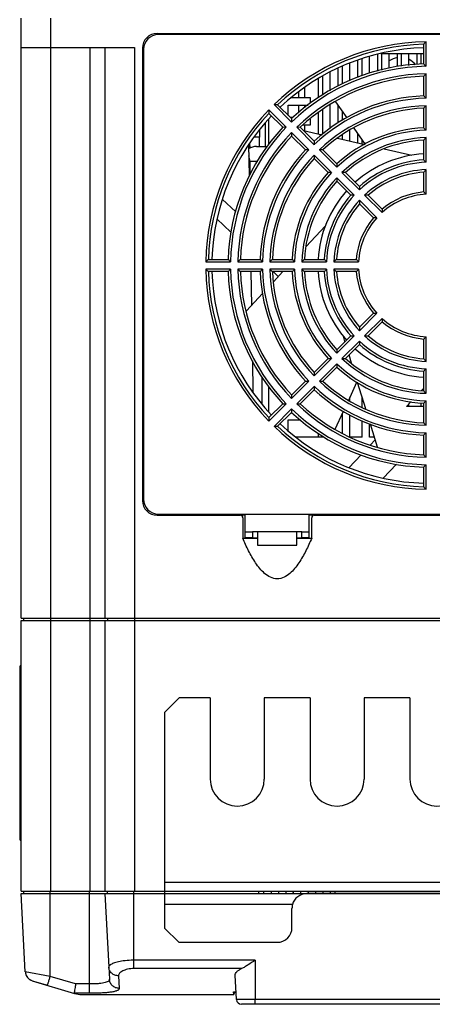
# Model space of a CAD drawing. Header units: millimetres. Extents: x 802 to 9345, y -804 to 1180.
# Tile 136 of 189: x 5420 to 5503, y -451 to -251. Entities that reach past the tile are written whole.
import ezdxf

# ---------------------------------------------------------------- set-up
doc = ezdxf.new("R2010")
doc.units = ezdxf.units.MM
doc.header["$LTSCALE"] = 30.734
doc.layers.get('0').update_dxf_attribs({"linetype": 'CONTINUOUS'})

msp = doc.modelspace()

# ---------------------------------------------------------------- linework, layer by layer
at = {"linetype": 'Continuous'}
for p, q in [((5419.92, -372.3), (5419.92, -250.3)), ((5425.92, -372.3), (5425.92, -250.3)), ((5447.54, -253.42), (5447.76, -253.64)), ((5447.54, -253.42), (5642.3, -253.42)), ((5642.07, -253.64), (5447.77, -253.64)), ((5456.92, -253.64), (5456.92, -253.44)), ((5464.92, -253.44), (5464.92, -253.64)), ((5501.67, -259.62), (5501.67, -255.62)), ((5502.17, -260.11), (5502.17, -255.11)), ((5419.92, -256.3), (5442.92, -256.3)), ((5433.92, -372.3), (5433.92, -256.3)), ((5436.92, -256.3), (5436.92, -372.3)), ((5442.92, -256.3), (5442.92, -372.3)), ((5444.54, -256.42), (5444.54, -348.38)), ((5444.54, -256.42), (5444.77, -256.65)), ((5444.77, -256.64), (5444.77, -348.14)), ((5490.67, -261.52), (5490.67, -258.06)), ((5492.32, -261.1), (5492.32, -257.66)), ((5492.93, -257.5), (5501.67, -257.5)), ((5493.17, -260.89), (5493.17, -257.5)), ((5494.67, -260.51), (5494.67, -257.5)), ((5496.32, -260.17), (5496.32, -257.5)), ((5497.17, -260.09), (5497.17, -257.5)), ((5498.67, -259.93), (5498.67, -257.5)), ((5500.32, -259.76), (5500.32, -257.5)), ((5501.17, -259.67), (5501.17, -257.5)), ((5485.17, -263.69), (5485.17, -260.07)), ((5486.67, -263.07), (5486.67, -259.44)), ((5488.27, -262.41), (5488.27, -258.87)), ((5488.32, -262.39), (5488.32, -258.86)), ((5489.17, -262.04), (5489.17, -258.56)), ((5481.17, -265.96), (5481.17, -262.09)), ((5482.67, -265.07), (5482.67, -261.26)), ((5484.32, -264.08), (5484.32, -260.47)), ((5501.67, -266.13), (5501.67, -262.12)), ((5502.17, -266.61), (5502.17, -261.61)), ((5480.32, -266.47), (5480.32, -262.6)), ((5476.32, -266.5), (5476.32, -265.3)), ((5477.52, -266.5), (5477.52, -264.34)), ((5471.28, -267.9), (5474.82, -271.44)), ((5472, -267.91), (5474.83, -270.74)), ((5474.17, -270.08), (5474.17, -268)), ((5474.17, -268), (5478.2, -268)), ((5478.67, -266.5), (5474.73, -266.5)), ((5476.32, -269.53), (5476.32, -268)), ((5477.52, -268.55), (5477.52, -268)), ((5478.67, -267.62), (5478.67, -266.5)), ((5482.67, -272.73), (5482.67, -267.97)), ((5483.73, -267.34), (5486.03, -270.61)), ((5484.32, -271.62), (5484.32, -268.17)), ((5502.17, -273.11), (5502.17, -268.11)), ((5473.76, -272.5), (5470.22, -268.96)), ((5473.06, -272.51), (5470.23, -269.68)), ((5480.32, -273.86), (5480.32, -269.49)), ((5481.17, -273.93), (5481.17, -268.86)), ((5485.17, -271.12), (5485.17, -269.38)), ((5501.67, -272.63), (5501.67, -268.63)), ((5469.52, -276.4), (5469.52, -271.6)), ((5470.17, -270.84), (5470.17, -276.06)), ((5475.12, -270.5), (5474.59, -270.5)), ((5477.22, -272), (5478.67, -272)), ((5477.52, -273.22), (5477.52, -272)), ((5478.67, -272), (5478.67, -270.83)), ((5468.37, -274.5), (5468.37, -273)), ((5478.35, -277.1), (5474.82, -273.56)), ((5475.88, -272.5), (5479.41, -276.04)), ((5476.59, -272.51), (5479.43, -275.34)), ((5477.25, -273.16), (5481.05, -274.03)), ((5485.17, -274.97), (5485.17, -274.02)), ((5486.67, -275.32), (5486.67, -273.13)), ((5487.47, -272.66), (5489.81, -275.98)), ((5488.27, -275.68), (5488.27, -273.8)), ((5488.32, -275.69), (5488.32, -273.87)), ((5466.1, -276.02), (5466.21, -282.36)), ((5466.41, -276.73), (5466.36, -275.67)), ((5468.37, -274.5), (5467.27, -274.5)), ((5468.32, -276.4), (5468.32, -274.5)), ((5477.66, -277.11), (5474.83, -274.28)), ((5484.15, -274.74), (5489.74, -276.02)), ((5484.32, -274.78), (5484.32, -274.6)), ((5489.17, -275.89), (5489.17, -275.08)), ((5501.67, -279.14), (5501.67, -275.13)), ((5502.17, -279.62), (5502.17, -274.61)), ((5467.73, -276.4), (5469.89, -276.4)), ((5482.95, -281.69), (5479.41, -278.16)), ((5480.48, -277.1), (5484.01, -280.63)), ((5481.19, -277.11), (5484.02, -279.94)), ((5493.61, -276.9), (5499.24, -278.19)), ((5466.16, -279.4), (5467.95, -279.4)), ((5466.37, -279.4), (5466.37, -282.06)), ((5466.37, -282.06), (5466.37, -279.4)), ((5482.26, -281.71), (5479.43, -278.88)), ((5485.07, -281.7), (5488.61, -285.23)), ((5485.79, -281.71), (5488.63, -284.54)), ((5501.67, -285.65), (5501.67, -281.64)), ((5502.17, -286.12), (5502.17, -281.12)), ((5487.55, -286.29), (5484.01, -282.76)), ((5486.86, -286.31), (5484.03, -283.48)), ((5463.5, -289.69), (5460.75, -287.11)), ((5492.15, -290.89), (5488.61, -287.35)), ((5491.47, -290.92), (5488.63, -288.08)), ((5489.67, -286.29), (5493.21, -289.83)), ((5490.4, -286.31), (5493.23, -289.15)), ((5459.67, -291.14), (5462.51, -293.81)), ((5477.81, -296.75), (5481.67, -292.59)), ((5457.43, -299.85), (5462.43, -299.85)), ((5457.94, -299.35), (5461.94, -299.35)), ((5463.93, -299.85), (5468.93, -299.85)), ((5464.44, -299.35), (5468.44, -299.35)), ((5470.43, -299.85), (5475.43, -299.85)), ((5470.94, -299.35), (5474.95, -299.35)), ((5476.93, -299.85), (5481.93, -299.85)), ((5477.45, -299.35), (5481.46, -299.35)), ((5483.43, -299.85), (5488.44, -299.85)), ((5483.96, -299.35), (5487.97, -299.35)), ((5462.43, -301.35), (5457.43, -301.35)), ((5461.94, -301.85), (5457.94, -301.85)), ((5468.93, -301.35), (5463.93, -301.35)), ((5468.44, -301.85), (5464.44, -301.85)), ((5466.55, -301.85), (5466.67, -308.73)), ((5475.43, -301.35), (5470.43, -301.35)), ((5474.95, -301.85), (5470.94, -301.85)), ((5471.07, -301.85), (5472.14, -302.85)), ((5471.17, -303.89), (5473.06, -301.85)), ((5481.93, -301.35), (5476.93, -301.35)), ((5481.46, -301.85), (5477.45, -301.85)), ((5488.44, -301.35), (5483.43, -301.35)), ((5487.97, -301.85), (5483.96, -301.85)), ((5465.65, -309.84), (5468.93, -306.31)), ((5488.61, -313.85), (5492.15, -310.31)), ((5488.63, -313.12), (5491.47, -310.29)), ((5493.21, -311.37), (5489.67, -314.91)), ((5493.23, -312.06), (5490.4, -314.89)), ((5484.01, -318.45), (5487.55, -314.91)), ((5484.03, -317.73), (5486.86, -314.9)), ((5488.61, -315.97), (5485.07, -319.51)), ((5485.68, -316.07), (5485.35, -315)), ((5501.67, -319.56), (5501.67, -315.55)), ((5502.17, -320.09), (5502.17, -315.08)), ((5488.63, -316.66), (5485.79, -319.5)), ((5466.87, -319.99), (5466.98, -326.31)), ((5479.41, -323.05), (5482.95, -319.51)), ((5479.43, -322.33), (5482.26, -319.5)), ((5487.03, -320.43), (5486.52, -318.77)), ((5484.01, -320.57), (5480.48, -324.11)), ((5484.02, -321.27), (5481.19, -324.1)), ((5501.67, -326.07), (5501.67, -322.07)), ((5502.17, -326.59), (5502.17, -321.59)), ((5468.87, -328.85), (5468.87, -323.35)), ((5474.82, -327.64), (5478.36, -324.11)), ((5474.83, -326.93), (5477.66, -324.1)), ((5470.17, -325.14), (5470.17, -330.26)), ((5479.41, -325.17), (5475.88, -328.7)), ((5479.43, -325.87), (5476.59, -328.7)), ((5486.45, -327.95), (5488.12, -324.35)), ((5489.9, -329.76), (5488.25, -324.42)), ((5501.22, -326.01), (5501.67, -325.54)), ((5486.67, -328.08), (5486.67, -327.47)), ((5489.17, -329.46), (5489.17, -327.4)), ((5498.19, -329.25), (5499.13, -328.24)), ((5502.17, -333.09), (5502.17, -328.09)), ((5470.22, -332.24), (5473.76, -328.7)), ((5470.23, -331.53), (5473.06, -328.7)), ((5474.82, -329.77), (5471.28, -333.3)), ((5483.7, -333.85), (5485.39, -330.22)), ((5501.67, -329.25), (5498.19, -329.25)), ((5498.67, -329.25), (5498.67, -328.73)), ((5501.17, -329.25), (5501.17, -328.51)), ((5501.67, -332.58), (5501.67, -328.57)), ((5474.83, -330.46), (5472, -333.29)), ((5474.17, -334.16), (5474.17, -332)), ((5474.17, -332), (5476.72, -332)), ((5485.17, -334.72), (5485.17, -330.7)), ((5486.67, -335.5), (5486.67, -330.97)), ((5489.17, -335.5), (5489.17, -332.16)), ((5490.67, -335.5), (5490.67, -332.78)), ((5492.29, -337.52), (5490.85, -332.85)), ((5481.17, -335.5), (5475.77, -335.5)), ((5480.32, -335.5), (5480.32, -334.74)), ((5481.17, -335.5), (5481.17, -335.24)), ((5489.17, -335.5), (5486.67, -335.5)), ((5491.67, -335.5), (5490.67, -335.5)), ((5491.83, -336.02), (5490.78, -337.14)), ((5501.67, -339.08), (5501.67, -335.08)), ((5502.17, -339.6), (5502.17, -334.59)), ((5488.95, -339.08), (5486.48, -341.71)), ((5493.46, -343.85), (5496.13, -341.01)), ((5501.67, -345.59), (5501.67, -341.58)), ((5502.17, -346.1), (5502.17, -341.1)), ((5444.77, -348.15), (5444.54, -348.38)), ((5447.52, -351.22), (5447.52, -351.31)), ((5447.54, -351.38), (5464.42, -351.38)), ((5447.61, -351.31), (5448.22, -351.31)), ((5447.72, -351.14), (5447.72, -351.31)), ((5447.77, -351.14), (5642.07, -351.14)), ((5448.22, -351.14), (5448.22, -351.31)), ((5452.22, -351.14), (5452.22, -351.31)), ((5452.22, -351.31), (5452.92, -351.31)), ((5452.72, -351.14), (5452.72, -351.31)), ((5452.72, -351.23), (5452.92, -351.23)), ((5452.92, -351.31), (5452.92, -351.26)), ((5452.92, -351.26), (5455.42, -351.26)), ((5455.42, -351.29), (5452.92, -351.29)), ((5455.42, -351.26), (5455.42, -351.29)), ((5464.42, -351.38), (5464.42, -351.27)), ((5464.42, -351.27), (5465.42, -351.27)), ((5464.92, -351.88), (5464.92, -356.04)), ((5465.42, -355.94), (5465.42, -351.14)), ((5478.42, -355.94), (5478.42, -351.14)), ((5478.42, -351.27), (5479.42, -351.27)), ((5478.92, -356.04), (5478.92, -351.88)), ((5479.42, -351.27), (5479.42, -351.38)), ((5479.42, -351.38), (5610.42, -351.38)), ((5483.72, -351.14), (5483.72, -351.36)), ((5484.92, -351.36), (5484.92, -351.14)), ((5464.92, -356.04), (5467.92, -356.04)), ((5465.42, -354.74), (5466.92, -354.74)), ((5465.42, -355.94), (5465.42, -356.04)), ((5466.92, -355.94), (5465.42, -355.94)), ((5466.92, -354.74), (5466.92, -355.94)), ((5476.92, -354.74), (5466.92, -354.74)), ((5466.92, -355.94), (5466.92, -356.04)), ((5466.92, -355.94), (5467.92, -355.94)), ((5467.92, -354.74), (5467.92, -357.44)), ((5475.92, -357.44), (5475.92, -354.74)), ((5475.92, -355.94), (5476.92, -355.94)), ((5475.92, -356.04), (5478.92, -356.04)), ((5476.92, -355.94), (5476.92, -354.74)), ((5476.92, -354.74), (5478.42, -354.74)), ((5476.92, -355.94), (5476.92, -356.04)), ((5478.42, -355.94), (5476.92, -355.94)), ((5478.42, -355.94), (5478.42, -356.04)), ((5467.92, -357.44), (5475.92, -357.44)), ((5419.92, -372.3), (5669.92, -372.3)), ((5420.42, -372.3), (5420.42, -372.8)), ((5425.92, -427.8), (5425.92, -372.3)), ((5433.92, -427.8), (5433.92, -372.3)), ((5437.42, -372.3), (5437.42, -372.8)), ((5442.92, -372.3), (5442.92, -427.8)), ((5419.92, -427.8), (5419.92, -372.8)), ((5419.92, -427.8), (5419.92, -372.8)), ((5419.92, -372.8), (5669.92, -372.8)), ((5436.92, -372.8), (5436.92, -427.8)), ((5419.62, -382.2), (5419.62, -417.2)), ((5419.92, -383.7), (5419.62, -383.7)), ((5449.02, -391.5), (5452.02, -388.5)), ((5458.3, -388.5), (5452.02, -388.5)), ((5458.3, -388.5), (5458.3, -405)), ((5469.3, -388.5), (5469.3, -405)), ((5478.58, -388.5), (5469.3, -388.5)), ((5478.58, -388.5), (5478.58, -405)), ((5489.58, -388.5), (5489.58, -405)), ((5498.86, -388.5), (5489.58, -388.5)), ((5498.86, -388.5), (5498.86, -405)), ((5449.02, -391.5), (5449.02, -435.3)), ((5419.92, -415.7), (5419.62, -415.7)), ((5640.82, -426.07), (5449.02, -426.07)), ((5419.92, -427.8), (5669.92, -427.8)), ((5420.76, -444.2), (5419.93, -428.3)), ((5419.93, -428.3), (5669.92, -428.3)), ((5420.43, -428.3), (5420.43, -427.8)), ((5425.82, -445.12), (5425.82, -427.8)), ((5433.82, -446.67), (5433.82, -427.8)), ((5436.93, -428.3), (5437.71, -443.25)), ((5437.43, -428.3), (5437.43, -427.8)), ((5442.82, -441.84), (5442.82, -427.8)), ((5468.17, -428.3), (5468.17, -427.8)), ((5469.17, -428.3), (5469.17, -427.8)), ((5470.67, -427.8), (5470.67, -428.3)), ((5472.17, -427.8), (5472.17, -428.3)), ((5473.67, -427.8), (5473.67, -428.3)), ((5475.17, -427.8), (5475.17, -428.3)), ((5476.67, -427.8), (5476.67, -428.3)), ((5511.92, -428.3), (5477.92, -428.3)), ((5478.17, -427.8), (5478.17, -428.3)), ((5479.67, -427.8), (5479.67, -428.3)), ((5481.17, -427.8), (5481.17, -428.3)), ((5482.67, -427.8), (5482.67, -428.3)), ((5483.67, -428.3), (5483.67, -427.8)), ((5475.02, -430.53), (5449.02, -430.53)), ((5474.92, -435.2), (5474.92, -431.3)), ((5451.92, -438.2), (5449.02, -435.3)), ((5451.92, -438.2), (5471.92, -438.2)), ((5442.82, -443.54), (5442.82, -441.84)), ((5467.42, -441.84), (5442.82, -441.84)), ((5467.42, -441.84), (5467.42, -449.85)), ((5425.82, -445.12), (5420.76, -444.2)), ((5437.71, -443.25), (5437.84, -445.71)), ((5464.69, -443.54), (5442.82, -443.54)), ((5422.18, -446.01), (5425.24, -446.93)), ((5422.18, -446.01), (5430.77, -448.59)), ((5430.97, -446.67), (5425.82, -445.12)), ((5439.71, -445), (5439.83, -447.56)), ((5463.65, -449.85), (5463.39, -444.89)), ((5463.65, -449.85), (5463.39, -444.89)), ((5433.82, -446.67), (5430.97, -446.67)), ((5433.82, -448.55), (5433.82, -446.67)), ((5463.07, -448.3), (5463.57, -448.3)), ((5463.1, -448.8), (5463.07, -448.3)), ((5463.1, -448.3), (5463.1, -448.8)), ((5433.82, -448.55), (5430.68, -448.55)), ((5432.21, -448.8), (5463.1, -448.8)), ((5626.19, -449.85), (5463.65, -449.85)), ((5467.42, -450.8), (5467.42, -449.85)), ((5625.19, -450.8), (5464.65, -450.8))]:
    msp.add_line(p, q, dxfattribs=at)
for centre, radius, start, end in [((5447.77, -256.64), 3, 90, 180), ((5502.92, -300.6), 45.5, 90.9465, 134.056), ((5502.92, -300.6), 45, 91.5938, 133.4088), ((5591.73, -343.22), 125.64, 135.4688, 135.7949), ((5502.92, -300.6), 44.27, 91.5701, 133.3634), ((5502.92, -300.6), 40.5, 91.0616, 133.9381), ((5502.92, -300.6), 41, 91.7475, 133.2522), ((5496.92, -262.3), 4, 98.6468, 124.6667), ((5496.92, -262.3), 4, 39.0224, 63.7664), ((5420.41, -343.4), 116.71, 45.5299, 45.8729), ((5502.92, -300.6), 39, 91.1029, 133.898), ((5502.92, -300.6), 38.5, 91.8616, 133.1394), ((5579.1, -337.07), 107.76, 135.5501, 135.9311), ((5502.92, -300.6), 34.5, 92.0765, 132.9229), ((5433.42, -336.9), 98.32, 45.6314, 46.0376), ((5470.26, -394.46), 126.56, 89.2153, 89.5389), ((5502.92, -300.6), 34, 91.2641, 133.7352), ((5502.92, -300.6), 32.5, 91.3233, 133.6777), ((5566.23, -330.71), 89.57, 135.6596, 136.1191), ((5502.93, -300.6), 45.51, 135.9542, 179.0555), ((5502.93, -300.6), 45.01, 136.6016, 178.4084), ((5502.92, -300.6), 44.27, 136.5915, 178.3773), ((5596.16, -267.92), 125.94, 180.4746, 180.7999), ((5502.92, -300.6), 32, 92.2396, 132.7614), ((5592.09, -272.52), 117.28, 179.1289, 179.4702), ((5502.92, -300.6), 41, 136.7471, 178.2529), ((5502.93, -300.61), 40.51, 136.0615, 178.9315), ((5502.93, -300.6), 39.01, 136.1148, 178.8979), ((5474.81, -389.25), 116.75, 90.5164, 90.8593), ((5582.42, -272.52), 107.61, 180.555, 180.9365), ((5474.84, -380.71), 108.21, 89.072, 89.4513), ((5502.92, -300.6), 27.5, 91.5631, 133.4402), ((5502.92, -300.6), 28, 92.559, 132.4442), ((5446.43, -330.4), 79.93, 45.7858, 46.2838), ((5502.93, -300.6), 38.51, 136.8736, 178.1395), ((5578.03, -277.13), 98.62, 178.9618, 179.3668), ((5502.92, -300.6), 26, 91.6501, 133.3475), ((5502.92, -300.6), 25.5, 92.8097, 132.1903), ((5553.88, -324.85), 72.1, 135.824, 136.3972), ((5467.73, -279.4), 3, 90, 122.7125), ((5502.92, -300.6), 34.5, 137.0764, 177.9236), ((5502.93, -300.61), 34.01, 136.2642, 178.7271), ((5502.93, -300.6), 32.51, 136.3319, 178.6774), ((5479.42, -375.46), 98.37, 90.6179, 91.024), ((5566.45, -277.16), 87.05, 180.6578, 181.1306), ((5479.44, -366.92), 89.83, 88.8838, 89.342), ((5502.92, -300.6), 22.71, 93.1569, 131.8388), ((5463.37, -279.4), 3, 0, 21.2619), ((5502.92, -300.6), 32, 137.2387, 177.7613), ((5563.34, -281.71), 79.33, 178.7211, 179.2229), ((5502.92, -300.6), 21, 92.0469, 132.9547), ((5502.92, -300.6), 21.5, 93.3333, 131.6684), ((5459.42, -323.92), 61.56, 46.026, 46.6691), ((5502.92, -300.6), 28, 137.5587, 177.4413), ((5502.92, -300.61), 27.5, 136.5629, 178.4302), ((5484.03, -361.65), 79.96, 90.7735, 91.2714), ((5484.05, -353.13), 71.44, 88.597, 89.1754), ((5502.92, -300.6), 19.5, 92.2035, 132.7957), ((5502.92, -300.6), 19, 93.7715, 131.2278), ((5540.47, -317.97), 53.15, 136.1002, 136.883), ((5502.92, -300.6), 26, 136.6594, 178.3467), ((5502.92, -300.6), 25.5, 137.8097, 177.1903), ((5554.2, -281.75), 70.19, 180.8237, 181.4125), ((5502.92, -300.6), 22.71, 138.1636, 176.8352), ((5550, -286.33), 61.39, 178.3329, 178.9779), ((5502.92, -300.6), 14.5, 92.9649, 132.0396), ((5502.92, -300.6), 15, 94.7802, 130.2198), ((5472.43, -317.45), 43.2, 46.4879, 47.3955), ((5502.92, -300.6), 21.5, 138.3331, 176.6694), ((5502.92, -300.6), 21, 137.0467, 177.9558), ((5502.92, -300.6), 19.5, 137.2042, 177.7958), ((5502.92, -300.6), 19, 138.7722, 176.2278), ((5488.65, -347.84), 61.56, 91.0275, 91.6707), ((5541.69, -286.34), 53.09, 181.0996, 181.8834), ((5488.65, -339.36), 53.08, 88.1153, 88.8993), ((5536.09, -290.94), 42.9, 177.6067, 178.5208), ((5502.92, -300.6), 15, 139.7802, 175.2198), ((5502.92, -300.6), 14.5, 137.9649, 177.0351), ((5493.27, -334.08), 43.21, 91.479, 92.3867), ((5546.22, -390.05), 126.57, 134.2281, 134.5516), ((5548.45, -215.43), 120.53, 224.1289, 224.4609), ((5539.73, -377.06), 108.2, 134.0948, 134.4741), ((5541.53, -228.86), 101.55, 223.9633, 224.3566), ((5533.23, -364.09), 89.83, 133.8951, 134.3532), ((5533.91, -242.96), 81.59, 223.7206, 224.2085), ((5526.73, -351.1), 71.46, 133.6026, 134.1809), ((5525.98, -257.35), 61.21, 223.3314, 223.9782), ((5520.24, -338.09), 53.08, 133.1187, 133.9027), ((5519.77, -270.11), 43.2, 222.6058, 223.5135), ((5502.91, -300.61), 45.49, 180.9358, 224.056), ((5502.91, -300.61), 44.99, 181.583, 223.4085), ((5502.92, -300.6), 44.27, 181.6231, 223.4078), ((5545.69, -383.05), 116.65, 135.5457, 135.8888), ((5502.92, -300.6), 41, 181.7471, 223.2529), ((5502.91, -300.6), 40.49, 181.0611, 223.9463), ((5502.91, -300.61), 38.99, 181.0894, 223.8986), ((5540.12, -223.71), 108.78, 225.5436, 225.9209), ((5502.91, -300.61), 38.49, 181.848, 223.1397), ((5539.19, -370.05), 98.27, 135.6472, 136.0535), ((5502.92, -300.6), 34.5, 182.0764, 222.9236), ((5502.91, -300.6), 33.99, 181.2638, 223.7451), ((5502.91, -300.61), 32.49, 181.313, 223.678), ((5535.31, -234.96), 92.83, 225.6629, 226.1062), ((5502.92, -300.6), 32, 182.2387, 222.7613), ((5532.71, -357.07), 79.9, 135.7928, 136.2908), ((5502.92, -300.6), 28, 182.5587, 222.4413), ((5502.91, -300.6), 27.49, 181.5625, 223.4452), ((5502.92, -300.61), 25.99, 181.645, 223.3472), ((5527.85, -248.94), 73.07, 225.8281, 226.3936), ((5502.92, -300.6), 25.5, 182.8097, 222.1903), ((5502.92, -300.6), 22.71, 183.1648, 221.8364), ((5526.24, -344.1), 61.56, 136.026, 136.6692), ((5502.92, -300.6), 21.5, 183.333, 221.6677), ((5502.92, -300.6), 21, 182.0467, 222.9541), ((5502.93, -300.6), 19.51, 182.2203, 222.7955), ((5519.03, -264.37), 51.33, 226.0911, 226.9019), ((5502.92, -300.6), 19, 183.7722, 221.2278), ((5519.77, -331.1), 43.2, 136.4828, 137.3905), ((5502.92, -300.6), 15, 184.7802, 220.2198), ((5502.92, -300.6), 14.5, 182.9649, 222.0351), ((5493.27, -267.13), 43.2, 267.6059, 268.5136), ((5502.92, -300.6), 14.5, 227.9654, 267.031), ((5536.41, -310.25), 43.21, 181.483, 182.3904), ((5502.92, -300.6), 15, 229.7802, 265.2198), ((5541.68, -314.85), 53.08, 178.1338, 178.9175), ((5488.65, -253.47), 61.45, 268.3313, 268.9756), ((5502.92, -300.6), 21, 227.047, 267.952), ((5550.17, -314.87), 61.57, 181.0233, 181.6664), ((5488.65, -261.87), 53.06, 271.0997, 271.884), ((5502.92, -300.6), 19.5, 227.2044, 267.7957), ((5502.92, -300.6), 19, 228.7724, 266.2278), ((5472.21, -283.52), 43.52, 312.6089, 313.51), ((5555.46, -319.49), 71.45, 178.5865, 179.165), ((5502.92, -300.6), 22.71, 228.1612, 266.8431), ((5502.92, -300.6), 21.5, 228.3333, 266.6657), ((5484.01, -241.41), 78.11, 268.7172, 269.2268), ((5484.06, -248.68), 70.84, 270.8224, 271.4058), ((5502.92, -300.6), 26, 226.6564, 268.3472), ((5502.92, -300.6), 25.5, 227.8097, 267.1903), ((5540.42, -283.28), 53.08, 223.1163, 223.9003), ((5502.92, -300.6), 27.5, 226.5632, 268.4349), ((5563.96, -319.48), 79.95, 180.7791, 181.277), ((5502.92, -300.6), 28, 227.559, 267.4391), ((5459.27, -277.13), 61.79, 313.3338, 313.9746), ((5479.39, -228.79), 95.33, 268.9595, 269.3785), ((5569.24, -324.1), 89.83, 178.8679, 179.3262), ((5479.44, -233.95), 90.16, 270.6599, 271.1164), ((5502.92, -300.6), 32.5, 226.3214, 268.6778), ((5502.92, -300.6), 32, 227.2377, 267.7615), ((5502.92, -300.6), 34, 226.2641, 268.7372), ((5577.72, -324.08), 98.31, 180.6346, 181.0408), ((5502.92, -300.6), 34.5, 227.0765, 267.9248), ((5553.41, -276.8), 71.45, 223.6035, 224.1819), ((5583.02, -328.72), 108.21, 179.0494, 179.4289), ((5446, -270.36), 80.55, 313.7221, 314.2162), ((5474.79, -215.38), 113.33, 269.1257, 269.4789), ((5502.92, -300.6), 40.5, 226.0615, 268.9403), ((5591.51, -328.68), 116.7, 180.5342, 180.8772), ((5474.83, -219.92), 108.79, 270.5507, 270.928), ((5502.92, -300.6), 39, 226.1006, 268.8981), ((5502.92, -300.6), 38.5, 226.8593, 268.1394), ((5596.81, -333.32), 126.59, 179.1887, 179.5124), ((5502.92, -300.6), 41, 226.7475, 268.2543), ((5470.24, -205.85), 127.45, 270.4696, 270.791), ((5502.92, -300.6), 45.5, 225.9434, 269.0561), ((5502.92, -300.6), 45, 226.5907, 268.4088), ((5502.92, -300.6), 44.27, 226.6326, 268.4302), ((5566.41, -270.31), 89.83, 223.8815, 224.3397), ((5433.67, -264.57), 97.95, 313.9617, 314.3694), ((5579.42, -263.82), 108.21, 224.0679, 224.4472), ((5420.74, -258.16), 116.23, 314.1284, 314.4728), ((5592.39, -257.33), 126.57, 224.2087, 224.5324), ((5447.77, -348.14), 3, 180, 270), ((5419.92, -382.2), 0.3, 90, 180), ((5463.8, -405), 5.5, 180, 0), ((5484.08, -405), 5.5, 180, 0), ((5504.36, -405), 5.5, 180, 0), ((5419.92, -417.2), 0.3, 180, 270), ((5477.92, -431.3), 4.2, 130.9302, 134.3915), ((5477.92, -431.3), 3, 90, 165.1497), ((5422.76, -444.1), 2, 183, 253.2782), ((5422.76, -444.1), 2, 190.4413, 245.8369), ((5432.21, -443.8), 5, 253.2782, 270), ((5464.65, -449.8), 1, 183, 270)]:
    msp.add_arc(centre, radius, start, end, dxfattribs=at)
for centre, major_axis, ratio, start_param, end_param in [((5447.54, -256.42), (-2.12, 2.12), 0.999924, -0.78536, 0.78536), ((5447.54, -348.38), (2.12, 2.12), 0.999924, -3.926953, -2.356233), ((5447.7, -348.23), (2.12, 2.12), 0.999924, 3.868532, 3.926953), ((5447.61, -348.31), (-2.12, -2.12), 0.999924, 0.756057, 0.78536), ((5464.42, -351.77), (0, 0.5), 0.999962, -1.570796, 0), ((5464.42, -351.88), (0, 0.5), 0.999962, -1.570796, 0), ((5479.42, -351.88), (0, -0.5), 0.999962, 3.141593, 4.712389), ((5479.42, -351.77), (0, 0.5), 0.999962, 0, 1.047189), ((5477.92, -431.3), (3, 0), 1, 2.882406, 3.141593), ((5471.92, -435.2), (3, 0), 1, -1.570796, 0)]:
    msp.add_ellipse(centre, major_axis=major_axis, ratio=ratio, start_param=start_param, end_param=end_param, dxfattribs=at)
msp.add_open_spline([(5457.94, -301.85), (5457.77, -301.69), (5457.6, -301.52), (5457.43, -301.35)], degree=3, dxfattribs=at)
for points, knots in [([(5478.92, -356.04), (5478.55, -356.91), (5477.77, -358.63), (5476.61, -360.69), (5475.48, -362.21), (5474.51, -363.24), (5473.34, -364.06), (5471.92, -364.42), (5470.5, -364.06), (5469.33, -363.24), (5468.36, -362.21), (5467.24, -360.69), (5466.07, -358.63), (5465.29, -356.91), (5464.92, -356.04)], [0, 0, 0, 0, 0.125053, 0.25008, 0.312627, 0.375171, 0.437692, 0.500014, 0.562338, 0.624838, 0.687374, 0.749916, 0.87494, 1, 1, 1, 1]), ([(5440.64, -441.99), (5440.42, -442.02), (5440.01, -442.08), (5439.43, -442.21), (5438.92, -442.36), (5438.5, -442.52), (5438.16, -442.69), (5437.91, -442.86), (5437.74, -443.04), (5437.71, -443.18), (5437.71, -443.25)], [0, 0, 0, 0, 0.195849, 0.374746, 0.533835, 0.670969, 0.784846, 0.875379, 0.944748, 1, 1, 1, 1]), ([(5442.82, -441.84), (5442.63, -441.84), (5441.9, -441.85), (5441.17, -441.91), (5440.64, -441.99)], [0, 0, 0, 0, 0.257807, 1, 1, 1, 1]), ([(5467.42, -441.84), (5466.95, -442.16), (5466.27, -442.64), (5465.36, -443.2), (5464.91, -443.44), (5464.69, -443.54)], [0, 0, 0, 0, 0.529716, 0.777091, 1, 1, 1, 1]), ([(5439.71, -445), (5439.45, -445), (5438.95, -444.91), (5438.4, -444.6), (5438.07, -444.24), (5437.81, -443.83), (5437.72, -443.48), (5437.71, -443.25)], [0, 0, 0, 0, 0.258218, 0.511321, 0.635825, 0.758697, 1, 1, 1, 1]), ([(5442.82, -443.54), (5442.39, -443.54), (5441.77, -443.6), (5441.01, -443.81), (5440.55, -444.01), (5440.18, -444.23), (5439.91, -444.47), (5439.74, -444.73), (5439.7, -444.91), (5439.71, -445)], [0, 0, 0, 0, 0.347283, 0.502344, 0.63885, 0.755239, 0.851897, 0.931452, 1, 1, 1, 1]), ([(5463.39, -444.89), (5463.39, -444.77), (5463.45, -444.51), (5463.72, -444.15), (5464.14, -443.81), (5464.5, -443.63), (5464.69, -443.54)], [0, 0, 0, 0, 0.182162, 0.400661, 0.671821, 1, 1, 1, 1]), ([(5425.24, -446.93), (5425.25, -446.93), (5425.25, -446.93), (5425.25, -446.92), (5425.26, -446.91), (5425.26, -446.89), (5425.28, -446.85), (5425.3, -446.79), (5425.32, -446.72), (5425.35, -446.63), (5425.39, -446.52), (5425.44, -446.36), (5425.51, -446.12), (5425.61, -445.81), (5425.71, -445.48), (5425.78, -445.24), (5425.82, -445.12)], [0, 0, 0, 0, 0.001407, 0.005046, 0.011019, 0.01933, 0.042904, 0.075577, 0.117062, 0.166985, 0.224899, 0.290281, 0.441032, 0.613811, 0.802394, 1, 1, 1, 1]), ([(5437.84, -445.71), (5437.84, -445.75), (5437.83, -445.84), (5437.78, -445.96), (5437.69, -446.07), (5437.5, -446.21), (5437.17, -446.35), (5436.68, -446.48), (5436.07, -446.57), (5435.37, -446.63), (5434.61, -446.66), (5434.09, -446.67), (5433.82, -446.67)], [0, 0, 0, 0, 0.02842, 0.057361, 0.089182, 0.125708, 0.216768, 0.334225, 0.476435, 0.638981, 0.815819, 1, 1, 1, 1]), ([(5439.83, -447.56), (5439.58, -447.56), (5439.08, -447.47), (5438.43, -447.06), (5437.97, -446.45), (5437.85, -445.96), (5437.84, -445.71)], [0, 0, 0, 0, 0.252729, 0.503798, 0.752664, 1, 1, 1, 1]), ([(5430.97, -446.67), (5430.94, -446.9), (5430.87, -447.32), (5430.8, -447.82), (5430.74, -448.16), (5430.72, -448.34), (5430.69, -448.47), (5430.68, -448.53), (5430.68, -448.55)], [0, 0, 0, 0, 0.363243, 0.675388, 0.799728, 0.897287, 0.964809, 1, 1, 1, 1]), ([(5439.83, -447.56), (5439.84, -447.6), (5439.82, -447.69), (5439.74, -447.82), (5439.6, -447.93), (5439.41, -448.03), (5439.17, -448.12), (5438.75, -448.24), (5438.1, -448.35), (5437.2, -448.45), (5436.16, -448.51), (5435.01, -448.55), (5434.22, -448.55), (5433.82, -448.55)], [0, 0, 0, 0, 0.020524, 0.043067, 0.070394, 0.104079, 0.144872, 0.193055, 0.311302, 0.456568, 0.624238, 0.807938, 1, 1, 1, 1]), ([(5463.34, -448.3), (5463.3, -448.35), (5463.25, -448.44), (5463.17, -448.57), (5463.12, -448.66), (5463.1, -448.72), (5463.1, -448.75)], [0, 0, 0, 0, 0.351256, 0.637278, 0.853883, 1, 1, 1, 1]), ([(5430.68, -448.55), (5430.68, -448.56), (5430.69, -448.57), (5430.7, -448.57), (5430.71, -448.57)], [0, 0, 0, 0, 0.32189, 1, 1, 1, 1])]:
    msp.add_open_spline(points, degree=3, knots=knots, dxfattribs=at)

doc.saveas('drawing.dxf')
